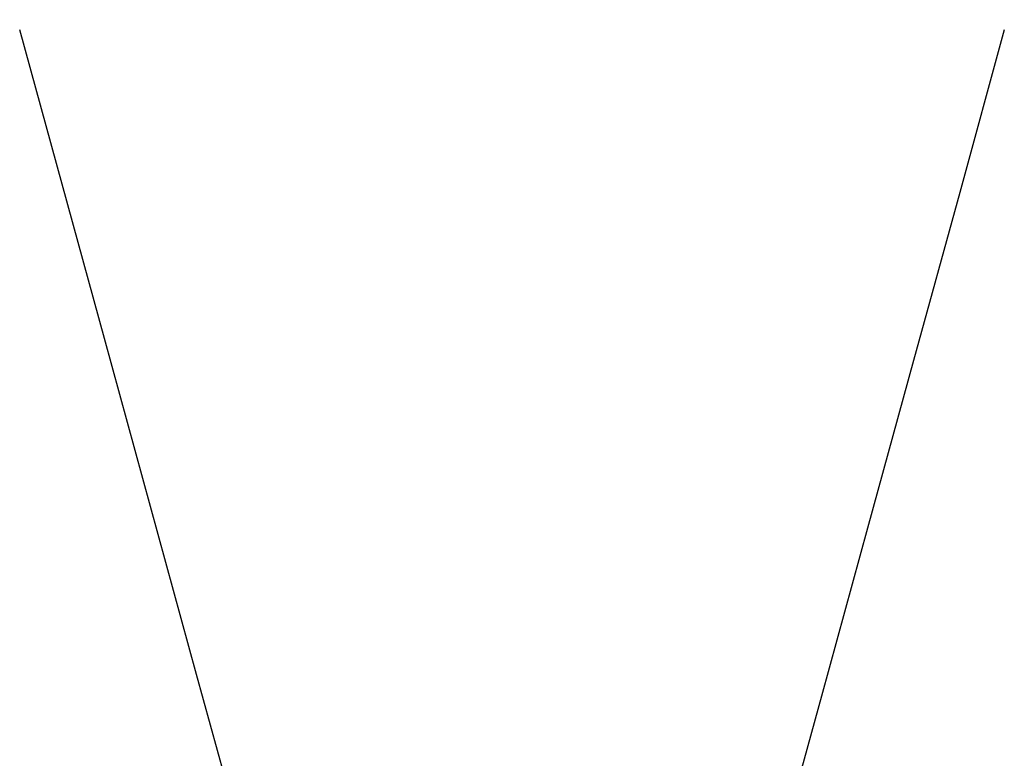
# Model space of a CAD drawing. Header units: millimetres. Extents: x 20 to 26059, y 28 to 17777.
# Tile 63 of 90: x 8177 to 10020, y 14364 to 15746. Entities that reach past the tile are written whole.
import ezdxf

# ---------------------------------------------------------------- set-up
doc = ezdxf.new("R2010")
doc.units = ezdxf.units.MM
doc.header["$LTSCALE"] = 2
doc.layers.add('COMPONENT_GEOMETRY', color=7, linetype='Continuous')
doc.styles.add('SLDTEXTSTYLE0', font='TXT', dxfattribs={"width": 0.75})
doc.dimstyles.new('SLDDIMSTYLE0', dxfattribs={"dimtxt": 150, "dimasz": 6.604, "dimexe": 0, "dimexo": 0.0625, "dimgap": 37.5, "dimtad": 0, "dimtih": 1, "dimtoh": 1, "dimdec": 0, "dimrnd": 1e-09, "dimzin": 12, "dimdsep": 46, "dimtxsty": 'SLDTEXTSTYLE0', "dimsah": 1, "dimcen": 0.09, "dimadec": 0, "dimazin": 3, "dimtfac": 1, "dimtdec": 0, "dimtofl": 0, "dimtmove": 0, "dimatfit": 3, "dimfxl": 1, "dimfrac": 2, "dimtolj": 1, "dimtzin": 12, "dimarcsym": 0})

# ---------------------------------------------------------------- blocks, each defined once
blk = doc.blocks.new('_D')
at = {"layer": 'COMPONENT_GEOMETRY', "color": 7}
for p, q in [((8742.9, 17777.2), (8697.2, 17777.2)), ((8697.2, 17777.2), (8697.2, 17539.1)), ((9454, 17777.2), (9499.7, 17777.2)), ((9499.7, 17777.2), (9499.7, 17539.1)), ((2197.2, 13286.2), (2197.2, 17567.6)), ((2197.2, 17561.2), (8628.2, 17561.2)), ((15999.8, 17561.2), (9568.7, 17561.2)), ((15999.8, 13309.5), (15999.8, 17567.6)), ((8697.2, 17539.1), (8742.9, 17539.1)), ((9499.7, 17539.1), (9454, 17539.1))]:
    blk.add_line(p, q, dxfattribs=at)
for points in [[(2197.2, 17561.2), (2203.8, 17560.2), (2203.8, 17562.2)], [(15999.8, 17561.2), (15993.1, 17562.2), (15993.1, 17560.2)]]:
    blk.add_solid(points, dxfattribs=at)
at = {"layer": 'COMPONENT_GEOMETRY', "color": 7, "char_height": 150, "attachment_point": 1, "style": 'SLDTEXTSTYLE0'}
for s, insert in [('22\'7.70"', (8742.9, 17732.5)), ('6901mm', (8689.3, 17508.1))]:
    blk.add_mtext(s, dxfattribs=dict(at, insert=insert))

msp = doc.modelspace()

# ---------------------------------------------------------------- linework, layer by layer
at = {"color": 7, "linetype": 'Continuous', "lineweight": 25, "flags": 128}
for points in [[(8833.91, 13334.93), (8811.05, 13418.2), (8724.82, 13732.37), (8638.59, 14046.53), (8573.47, 14283.77), (8508.35, 14521), (8422.12, 14835.17), (8335.89, 15149.33), (8177.35, 15726.94)], [(10019.57, 15726.94), (9936.11, 15422.87), (9849.86, 15108.64), (9763.61, 14794.41), (9677.36, 14480.18), (9547.99, 14008.83), (9483.3, 13773.16), (9418.61, 13537.49), (9363.01, 13334.93)]]:
    msp.add_lwpolyline(points, dxfattribs=at)

# ---------------------------------------------------------------- dimensions: what is measured, and where the dimension line sits
at = {"layer": 'COMPONENT_GEOMETRY', "color": 7}
dim = msp.add_linear_dim(base=(2197.17, 17561.21), p1=(15999.75, 13306.95), p2=(2197.17, 13283.7), dimstyle='SLDDIMSTYLE0', dxfattribs=at)
dim.commit()
dim.dimension.update_dxf_attribs({"geometry": '_D', "text_midpoint": (9098.46, 17561.21), "dimtype": 160})

doc.saveas('drawing.dxf')
